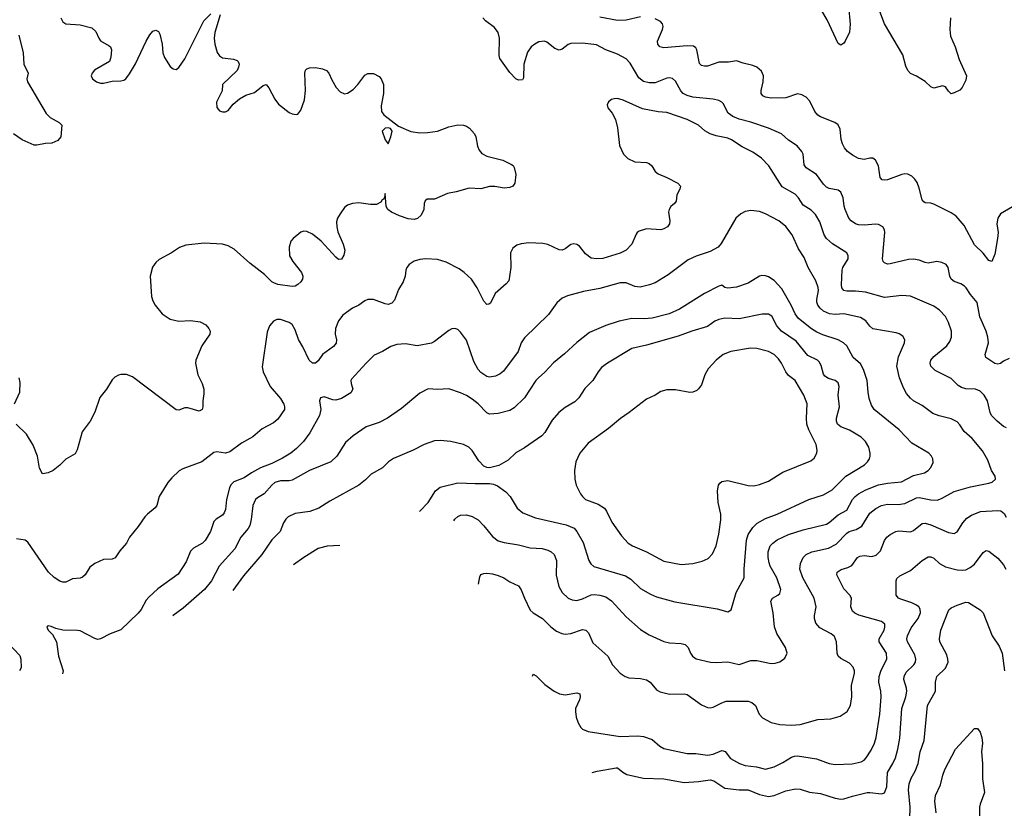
# Model space of a CAD drawing. Header units: inches. Extents: x 1308439 to 1441336, y 959892 to 1036309.
# Tile 104 of 167: x 1380793 to 1387576, y 983761 to 989198. Entities that reach past the tile are written whole.
import ezdxf

# ---------------------------------------------------------------- set-up
doc = ezdxf.new("R2010")
doc.units = ezdxf.units.IN
doc.header["$MEASUREMENT"] = 0
doc.layers.add('B3988', color=7, linetype='Continuous')

msp = doc.modelspace()

# ---------------------------------------------------------------- linework, layer by layer
at = {"layer": 'B3988', "color": 6}
for points, elevation in [([(1386501.4, 989290), (1386512.7, 989167.3), (1386510, 989112.3), (1386479.6, 989050), (1386470, 989036.2), (1386450, 989022.3), (1386430, 989032.7), (1386356.1, 989196.1), (1386318.5, 989258.5)], 2800), ([(1387203.8, 989210), (1387199.4, 989130), (1387203.9, 989083.9), (1387236.8, 989010), (1387263.8, 988923.8), (1387315.1, 988810), (1387310, 988779.7), (1387284.9, 988730), (1387270, 988712.8), (1387230, 988692.4), (1387210, 988687.3), (1387190, 988705.1), (1387170, 988733.7), (1387150, 988741), (1387090, 988726.6), (1387070, 988734), (1387030, 988771.3), (1386970, 988808.5), (1386930, 988827.4), (1386910, 988846.3), (1386897.3, 988877.3), (1386876.4, 988956.4), (1386750, 989170), (1386703.7, 989290)], 2800), ([(1382173.2, 989230), (1382137.4, 989110), (1382131.5, 989070), (1382136.2, 989030), (1382152.6, 988972.6), (1382168.5, 988948.5), (1382190, 988935.1), (1382265.3, 988925.3), (1382290, 988917.3), (1382297.8, 988910), (1382304, 988890), (1382301, 988870), (1382290, 988846.9), (1382191, 988750), (1382186.6, 988706.6), (1382148.7, 988628.7), (1382151.8, 988591.8), (1382170, 988569.3), (1382190, 988563.2), (1382210, 988563.5), (1382230, 988571.9), (1382263.9, 988616.1), (1382308.1, 988651.9), (1382350, 988676.4), (1382410, 988696.9), (1382470, 988744.5), (1382490, 988751), (1382508.7, 988728.7), (1382550, 988650.2), (1382576.4, 988616.4), (1382650, 988557.8), (1382670, 988547.7), (1382696.4, 988543.6), (1382710, 988547.2), (1382730, 988573.2), (1382753.8, 988646.2), (1382761.4, 988710), (1382756.4, 988830), (1382761.8, 988850), (1382770, 988858.2), (1382790, 988866.4), (1382830, 988867.3), (1382878.4, 988858.4), (1382907.3, 988847.3), (1382923.5, 988830), (1382943.1, 988783.1), (1382972.4, 988730), (1383000.5, 988700.5), (1383030, 988687.5), (1383050.2, 988690.2), (1383090, 988715.3), (1383122.7, 988750), (1383170, 988815.8), (1383190, 988827.6), (1383230, 988825.6), (1383270, 988805.8), (1383284, 988790), (1383297.9, 988750), (1383299.1, 988690), (1383283.3, 988603.3), (1383284.8, 988564.8), (1383301, 988541), (1383403.4, 988463.4), (1383487.9, 988427.9), (1383550, 988417.5), (1383601.1, 988418.9), (1383670, 988428.6), (1383750, 988459.7), (1383810, 988473.2), (1383850, 988470.8), (1383870, 988462.7), (1383892, 988450), (1383926.5, 988410), (1383935.3, 988390), (1383945.5, 988325.5), (1383957.6, 988297.6), (1383975.5, 988275.5), (1384010, 988255.8), (1384120.7, 988230), (1384180.3, 988200.3), (1384191.5, 988191.5), (1384198.3, 988178.3), (1384210.3, 988130), (1384202.8, 988070), (1384190, 988051.2), (1384170, 988041.1), (1384130, 988037.1), (1384066.7, 988046.7), (1384030, 988047.4), (1383970, 988032.3), (1383890, 988037.4), (1383800.3, 988010), (1383741, 987999), (1383650, 987960.8), (1383599.6, 987960.4), (1383585.1, 987950), (1383579.2, 987930), (1383576.9, 987890), (1383559.1, 987850), (1383533.5, 987826.5), (1383510, 987820.4), (1383470, 987825.9), (1383410, 987844.8), (1383353.8, 987870), (1383328.9, 987888.9), (1383318.1, 987910), (1383310, 987999), (1383305.6, 987974.4), (1383298.4, 987961.6), (1383290, 987956.9), (1383279.9, 987940.1), (1383250, 987922.7), (1383210, 987922.6), (1383130, 987934.5), (1383084.9, 987930), (1383050, 987918.3), (1383030, 987903.2), (1383000, 987860), (1382982.5, 987830), (1382976.2, 987803.8), (1382976.6, 987770), (1382984.8, 987735.2), (1383021.7, 987650), (1383031.8, 987610), (1383025.2, 987574.8), (1383010, 987547.8), (1382990, 987545.7), (1382970, 987560.5), (1382868.5, 987670), (1382810, 987718.2), (1382770, 987738.7), (1382750, 987740.4), (1382730, 987732.9), (1382677.2, 987690), (1382660.2, 987670), (1382649.4, 987630.6), (1382651.1, 987570), (1382673.5, 987530), (1382735, 987455), (1382742.7, 987430), (1382739.9, 987410), (1382728.5, 987390), (1382710, 987371.5), (1382690, 987359.9), (1382670, 987357.4), (1382570, 987373), (1382542.9, 987382.9), (1382530, 987390.6), (1382480.1, 987440.1), (1382378.8, 987518.8), (1382270, 987616.9), (1382230, 987639.6), (1382190, 987650.9), (1382063.4, 987656.6), (1381936.2, 987643.8), (1381892.7, 987627.3), (1381837.6, 987590), (1381754.6, 987545.4), (1381730, 987524.4), (1381708, 987492), (1381692.6, 987430), (1381700.5, 987290), (1381710, 987259.2), (1381726.2, 987230), (1381774.9, 987170), (1381830, 987133.6), (1381890, 987120.1), (1381970, 987125), (1382035.8, 987115.8), (1382074.3, 987094.3), (1382095, 987070), (1382104.8, 987050), (1382103.1, 987030), (1382046.7, 986950), (1382006, 986850), (1382003.1, 986830), (1382021.1, 986750), (1382048.8, 986690), (1382060.6, 986650), (1382061.2, 986618.8), (1382053.8, 986570), (1382055.4, 986530), (1382050.2, 986510), (1382030, 986499), (1381950, 986522.6), (1381930, 986521.9), (1381890, 986505.6), (1381870, 986507.6), (1381570, 986735.4), (1381528.3, 986751.7), (1381490, 986752.4), (1381472.5, 986747.5), (1381447.5, 986732.5), (1381430, 986714), (1381390.1, 986650), (1381346, 986594), (1381310, 986491.5), (1381278.8, 986430), (1381223.7, 986356.3), (1381188.1, 986231.9), (1381174.8, 986205.2), (1381110, 986167.6), (1381070, 986126), (1381023.8, 986090), (1380990, 986073.3), (1380950, 986067.1), (1380930, 986107.3), (1380916.2, 986190), (1380884.9, 986264.9), (1380840.6, 986340.6), (1380768.4, 986408.4)], 3000), ([(1381076.9, 989210), (1381090, 989183.5), (1381110, 989169.2), (1381210, 989161.5), (1381290, 989141), (1381316.6, 989116.6), (1381336.9, 989070), (1381350, 989051.6), (1381410, 989017.5), (1381418.2, 989010), (1381426.4, 988990), (1381421.1, 988938.9), (1381411.6, 988908.4), (1381309.3, 988850), (1381291.1, 988830), (1381286.2, 988810), (1381295, 988790), (1381321.3, 988770), (1381350, 988761), (1381370, 988760.3), (1381430, 988773.8), (1381490, 988775.2), (1381510, 988780.6), (1381523.4, 988790), (1381550, 988823.8), (1381590, 988892.3), (1381664.3, 989050), (1381690, 989093.6), (1381710, 989118.5), (1381730, 989126.4), (1381750, 989117.1), (1381758.6, 989098.6), (1381775.4, 989030), (1381779.1, 988970), (1381790, 988936.9), (1381830, 988876), (1381850, 988857.8), (1381870, 988854.3), (1381890, 988868.4), (1381930, 988928.7), (1382061.4, 989190), (1382110, 989239.1)], 3000), ([(1387610, 986861.3), (1387570, 986843.5), (1387550, 986827.7), (1387530, 986823.4), (1387510, 986827.8), (1387447.5, 986870), (1387443.5, 986890), (1387466, 986970), (1387462.6, 987010), (1387451, 987050), (1387407.2, 987150), (1387388.7, 987248.8), (1387342.3, 987302.3), (1387313.7, 987350), (1387301.8, 987361.8), (1387277.2, 987377.2), (1387230, 987393.9), (1387210, 987410), (1387199.3, 987430), (1387188.4, 987488.4), (1387175.3, 987510), (1387144.2, 987524.2), (1387110, 987529.7), (1387050, 987519.1), (1387030, 987522.9), (1386990, 987540.1), (1386950, 987546.9), (1386916.3, 987543.7), (1386790, 987514.4), (1386770, 987513.2), (1386750, 987520.8), (1386741.3, 987530), (1386736.7, 987550), (1386751.7, 987731.7), (1386749.2, 987750), (1386737.7, 987770), (1386710, 987784.9), (1386690, 987787.9), (1386610, 987780.5), (1386570, 987784.7), (1386550, 987791), (1386520.7, 987810), (1386503.9, 987830), (1386479.1, 987890), (1386472.3, 987912.3), (1386466.1, 987970), (1386450, 988007.8), (1386430, 988021.9), (1386370, 988033.5), (1386350, 988044.3), (1386330, 988064), (1386281.7, 988130), (1386210, 988176.6), (1386196.6, 988196.6), (1386190.2, 988270), (1386181.4, 988290), (1386148.1, 988328.1), (1386090, 988367.6), (1386041.4, 988410), (1385950.4, 988450.4), (1385830, 988491.2), (1385750, 988511.6), (1385704.7, 988530), (1385674, 988554), (1385639.8, 988619.8), (1385630.1, 988630.1), (1385610, 988640.2), (1385570.1, 988650.1), (1385430, 988663.9), (1385390, 988675.4), (1385363.9, 988690), (1385346.4, 988706.4), (1385310, 988773.3), (1385290, 988791.8), (1385270, 988796.9), (1385250, 988795.2), (1385170, 988761.9), (1385130, 988762.4), (1385090, 988770.8), (1385057.8, 988797.8), (1384997.8, 988897.8), (1384970, 988928.6), (1384910, 988960.8), (1384830, 988989.9), (1384765.3, 989025.3), (1384670, 989035.7), (1384590, 989034), (1384570, 989026.7), (1384530, 988994.5), (1384510, 988987.7), (1384478.8, 988998.8), (1384423.8, 989043.8), (1384409, 989049), (1384370, 989044.4), (1384340.6, 989030), (1384315.5, 989010), (1384290, 988973.6), (1384266.4, 988890), (1384262.8, 988797.2), (1384256, 988784), (1384230, 988780.8), (1384210, 988789.5), (1384170, 988833), (1384100.8, 988930), (1384096.5, 988950), (1384099.2, 989070), (1384089, 989110), (1384064.4, 989144.4), (1384002, 989190), (1383983.7, 989210)], 3000), ([(1385070, 989217), (1384970, 989194.6), (1384910, 989191), (1384790, 989216)], 2900), ([(1387632.5, 987907.5), (1387550, 987859.9), (1387530.5, 987830), (1387524.2, 987790), (1387532.7, 987730), (1387529.7, 987690), (1387510, 987580.5), (1387490, 987530.8), (1387470, 987537.1), (1387430, 987589), (1387370, 987645.9), (1387298.1, 987778.1), (1387243.6, 987843.6), (1387210, 987865.3), (1387090, 987926.6), (1387070, 987933.2), (1387030, 987936.2), (1387022.1, 987942.1), (1387010, 987956.8), (1386990, 988035.7), (1386974.8, 988074.8), (1386959, 988099), (1386938.9, 988118.9), (1386910, 988133), (1386890, 988134.8), (1386870, 988131.6), (1386770, 988094.5), (1386750, 988090.9), (1386734.5, 988094.5), (1386721.4, 988110), (1386708.5, 988190), (1386689.2, 988230), (1386670, 988243), (1386650, 988244), (1386610, 988234.7), (1386570, 988241.9), (1386530, 988262.8), (1386495.3, 988290), (1386474, 988314), (1386460.8, 988340.8), (1386452.1, 988372.1), (1386444.1, 988444.1), (1386432.1, 988472.1), (1386408.9, 988490), (1386309, 988529), (1386290, 988540.4), (1386270, 988565.4), (1386235.9, 988635.9), (1386210, 988664.1), (1386180, 988680), (1386150, 988686.1), (1386070, 988658.3), (1385970, 988656.3), (1385930, 988663.2), (1385911.7, 988671.7), (1385900.8, 988690), (1385900.9, 988710), (1385914.6, 988770), (1385916.8, 988810), (1385902.6, 988842.6), (1385870, 988870.3), (1385842.1, 988882.1), (1385776.9, 988896.9), (1385730, 988913.1), (1385675.4, 988904.6), (1385610, 988905.8), (1385530, 988877), (1385510, 988876.2), (1385490, 988882.3), (1385476.7, 988896.7), (1385458.3, 988990), (1385450, 989003.4), (1385434, 989014), (1385390, 989018.2), (1385230, 989004.4), (1385202.2, 989010), (1385187.8, 989027.8), (1385187.5, 989050), (1385221.8, 989130), (1385226.3, 989150), (1385219.9, 989170), (1385206.2, 989186.2), (1385170, 989204.6)], 2900), ([(1380786.1, 989090), (1380817.6, 988970), (1380820.9, 988890), (1380850.1, 988830), (1380842.6, 988790), (1380845.7, 988770), (1380974.9, 988550), (1381002.3, 988522.3), (1381065.5, 988490), (1381083, 988470), (1381076, 988390), (1381054.7, 988365.3), (1381014.2, 988345.8), (1380970, 988344.2), (1380911.9, 988331.9), (1380891.8, 988331.8), (1380810, 988369.8), (1380751.2, 988411.2)], 2900), ([(1387590, 986383.9), (1387570, 986393.2), (1387526.4, 986430), (1387488.1, 986470), (1387477.9, 986490), (1387459.6, 986570), (1387435.8, 986610), (1387410, 986636.7), (1387376.8, 986650), (1387310, 986652), (1387281.2, 986661.2), (1387256.9, 986676.9), (1387210, 986723.2), (1387099.8, 986779.8), (1387068.5, 986808.5), (1387064.4, 986830), (1387070.2, 986850), (1387090, 986875.1), (1387180.5, 986950), (1387199.8, 986980.2), (1387211, 987010), (1387211.9, 987050), (1387191.2, 987110), (1387170, 987151.8), (1387130, 987195.7), (1387090, 987222.3), (1386930, 987291.5), (1386870, 987297.5), (1386750, 987282.5), (1386620.1, 987320.1), (1386550, 987327.3), (1386490, 987325.9), (1386470, 987331.3), (1386456.9, 987350), (1386454.2, 987370), (1386459.1, 987470), (1386464, 987490), (1386499.2, 987550), (1386500.4, 987570), (1386491, 987590), (1386392.3, 987652.3), (1386350, 987690), (1386334.3, 987714.3), (1386305.3, 987805.3), (1386273.8, 987853.8), (1386244.3, 987884.3), (1386190, 987920.2), (1386157, 987970), (1386133.9, 987993.9), (1386046.4, 988046.4), (1385953.1, 988190), (1385903.1, 988243.1), (1385843.7, 988283.7), (1385770, 988321.9), (1385696.3, 988370), (1385670, 988381.1), (1385590, 988396.4), (1385550, 988410.8), (1385512.6, 988432.6), (1385469.9, 988470), (1385390, 988510), (1385250, 988558.3), (1385190, 988562.9), (1385082.3, 988582.3), (1384950, 988643.5), (1384910, 988653.9), (1384887.2, 988652.8), (1384870, 988647), (1384848.9, 988631.1), (1384839.1, 988610), (1384845.2, 988590), (1384874.1, 988554.1), (1384897.5, 988510), (1384911.6, 988451.6), (1384925.3, 988330), (1384952.1, 988270), (1384981.5, 988241.5), (1385030, 988217), (1385110, 988212.4), (1385130, 988205.3), (1385147.2, 988190), (1385170.4, 988150.4), (1385190, 988134.3), (1385250.6, 988110.6), (1385326.4, 988070), (1385343.8, 988050), (1385340.5, 988030), (1385319.8, 987990), (1385314.3, 987945.7), (1385303.8, 987930), (1385278.8, 987910), (1385265.9, 987890), (1385262.7, 987870), (1385271.8, 987810), (1385269.1, 987790), (1385255.3, 987770), (1385230, 987755.2), (1385210, 987749.4), (1385110, 987754.9), (1385060.1, 987739.9), (1385045.8, 987730), (1385040, 987720), (1385010.1, 987650), (1384971.4, 987610), (1384930, 987587.8), (1384810, 987551.4), (1384768.3, 987548.3), (1384730, 987554.2), (1384690, 987584.3), (1384650, 987637), (1384630, 987648.3), (1384610, 987651.7), (1384590, 987648.9), (1384550, 987618.3), (1384530, 987609.9), (1384510, 987611.5), (1384430, 987649.1), (1384395.8, 987655.8), (1384300.4, 987659.6), (1384247.6, 987652.4), (1384217.5, 987642.5), (1384190, 987622.9), (1384174.6, 987590), (1384176.8, 987490), (1384161.6, 987398.4), (1384143.6, 987376.4), (1384068.8, 987311.2), (1384035.3, 987244.7), (1384023.9, 987236.1), (1384010, 987234.4), (1383990, 987257.4), (1383945.3, 987350), (1383904.4, 987410), (1383855.5, 987455.5), (1383820.4, 987480.4), (1383730, 987526.7), (1383670, 987544.5), (1383590, 987548.2), (1383550, 987543.9), (1383510, 987532.6), (1383475, 987510), (1383459.6, 987490), (1383452.2, 987470), (1383447.7, 987430), (1383434.5, 987390), (1383401.9, 987338.1), (1383374.7, 987265.3), (1383356.8, 987243.2), (1383330, 987235), (1383310, 987238.7), (1383230, 987270), (1383190.1, 987269.9), (1383170, 987260.7), (1383130, 987230.3), (1383084.6, 987210), (1383019.1, 987160.9), (1382990, 987122), (1382967.7, 987070), (1382966.4, 987030), (1382976.1, 986990), (1382972.7, 986967.3), (1382955.3, 986944.7), (1382878.7, 986890), (1382850, 986847.2), (1382830, 986829.3), (1382810, 986829.9), (1382786.1, 986850), (1382743.4, 986943.4), (1382713.1, 986993.1), (1382690, 987060.4), (1382670, 987095.4), (1382650, 987110.9), (1382590, 987130.7), (1382563.8, 987130), (1382540.2, 987119.8), (1382513.4, 987086.6), (1382497.1, 987042.9), (1382464.1, 986804.1), (1382469.6, 986770), (1382517.8, 986670), (1382590, 986587.1), (1382613.3, 986546.7), (1382617.9, 986530), (1382616.2, 986510), (1382570, 986444.6), (1382540.2, 986419.8), (1382463.2, 986376.8), (1382398.6, 986321.4), (1382320.7, 986279.3), (1382241.2, 986218.8), (1382210, 986209.2), (1382150, 986218.8), (1382130, 986213.2), (1382048.5, 986150), (1381917.5, 986102.5), (1381891.1, 986088.9), (1381839.8, 986040.2), (1381812.6, 986007.4), (1381754.6, 985910), (1381736.6, 985850), (1381726.8, 985833.2), (1381673.6, 985790), (1381655.8, 985770), (1381610, 985705.2), (1381548.3, 985631.7), (1381529.5, 985590), (1381483, 985537), (1381450, 985487.9), (1381430, 985478), (1381370, 985477.5), (1381310.1, 985449.9), (1381276.6, 985423.4), (1381243.4, 985370), (1381226, 985354), (1381210, 985348.7), (1381155.6, 985344.4), (1381110, 985319.3), (1381090, 985319.9), (1381070, 985327.5), (1381030, 985353.5), (1380991.8, 985390), (1380850, 985595.3), (1380829.5, 985609.5), (1380770, 985618.3)], 3100), ([(1383954.5, 985305.6), (1383962.8, 985357.2), (1383970, 985372.9), (1383990, 985381), (1384010, 985381.3), (1384050, 985378.6), (1384090, 985367.5), (1384127.9, 985350), (1384170, 985322.2), (1384230, 985295.1), (1384247.4, 985267.4), (1384269.5, 985210), (1384310, 985128.4), (1384329.3, 985109.3), (1384393.9, 985070), (1384451.9, 985011.9), (1384490, 984983.5), (1384526.7, 984966.7), (1384550, 984962.2), (1384590, 984967.3), (1384670, 984993.5), (1384692.5, 984990), (1384711.9, 984970), (1384741.4, 984901.4), (1384845.5, 984810), (1384876.7, 984750), (1384930, 984692.3), (1384964.1, 984670), (1384990, 984660.3), (1385070, 984655.6), (1385110, 984647), (1385136.6, 984630), (1385179.3, 984579.3), (1385204.3, 984564.3), (1385269.2, 984549.2), (1385369.8, 984549.8), (1385390, 984545.7), (1385490, 984474.6), (1385530, 984457.5), (1385550, 984455), (1385570, 984458.2), (1385630.5, 984489.5), (1385660.5, 984499.5), (1385810, 984500.2), (1385835.2, 984490), (1385860.7, 984470), (1385886.5, 984410), (1385910, 984384.6), (1385970, 984352.3), (1386030, 984339.5), (1386110, 984335.5), (1386170, 984338.2), (1386290, 984373.3), (1386380.9, 984379.1), (1386444.1, 984395.9), (1386493.4, 984430), (1386516.8, 984470), (1386526.1, 984530), (1386523.5, 984610), (1386544.1, 984690), (1386544.1, 984710), (1386534.5, 984734.5), (1386510, 984762.7), (1386450, 984793.5), (1386430.7, 984810.7), (1386423.5, 984830), (1386419.8, 984910), (1386406.5, 984946.5), (1386383.7, 984963.7), (1386305.4, 985005.4), (1386277.3, 985037.3), (1386267.6, 985070), (1386267.2, 985090), (1386280.2, 985150), (1386266.6, 985210), (1386188, 985350), (1386167.5, 985410), (1386170.5, 985450), (1386190.2, 985490), (1386210.7, 985510), (1386250, 985528.9), (1386364.3, 985555.7), (1386418.2, 985581.8), (1386490, 985657.7), (1386507.1, 985670), (1386556.1, 985683.9), (1386593.7, 985706.3), (1386650, 985796.4), (1386690, 985829), (1386730, 985848.1), (1386770, 985857.3), (1386843.9, 985856.1), (1386890, 985862.5), (1386970, 985902.1), (1386990, 985903.8), (1387070, 985887.6), (1387113.6, 985886.4), (1387143.7, 985896.3), (1387230, 985945.9), (1387342.6, 985977.4), (1387470, 986001.8), (1387491.8, 986010), (1387515.2, 986030), (1387513.2, 986050), (1387486.2, 986090), (1387462.3, 986162.3), (1387425.2, 986225.2), (1387355, 986310), (1387299.2, 986359.2), (1387270, 986406), (1387250, 986426.2), (1387210, 986447), (1387127.2, 986467.2), (1387083.3, 986483.3), (1387010, 986538.7), (1386950, 986571.3), (1386928.3, 986588.3), (1386901.5, 986621.5), (1386880.4, 986660.4), (1386853.2, 986730), (1386835.3, 986810), (1386847, 986873), (1386888.8, 986970), (1386890.9, 986990.9), (1386876.7, 987016.7), (1386852.4, 987032.4), (1386830, 987039), (1386670, 987065.9), (1386650, 987084.6), (1386622.6, 987122.6), (1386584.8, 987144.8), (1386470, 987169.8), (1386410, 987166.2), (1386370.4, 987170.4), (1386330, 987187.8), (1386306, 987210), (1386291.6, 987230), (1386284.9, 987250), (1386284, 987270), (1386295.3, 987330), (1386292.3, 987352.3), (1386276.8, 987396.8), (1386223.7, 987490), (1386197.9, 987557.9), (1386157.2, 987617.2), (1386114.6, 987714.6), (1386070, 987772.2), (1386022.8, 987810), (1385930, 987859.9), (1385890, 987875.7), (1385830, 987881.8), (1385790, 987874.9), (1385760.2, 987859.8), (1385726.9, 987830), (1385625.3, 987654.7), (1385604.3, 987630), (1385550, 987599.5), (1385453.4, 987566.6), (1385398, 987542), (1385260.8, 987439.2), (1385170, 987383.5), (1385131, 987369), (1385066.5, 987353.5), (1385030, 987359.5), (1384970, 987383.5), (1384930, 987382.8), (1384790, 987344.1), (1384675.6, 987324.4), (1384567, 987293), (1384530, 987277.9), (1384493.4, 987246.6), (1384435.5, 987164.5), (1384270, 987004.2), (1384247.4, 986970), (1384226.9, 986910), (1384125.1, 986774.9), (1384103.7, 986756.3), (1384070, 986741.2), (1384030, 986733.6), (1384010, 986738.2), (1383970, 986765.1), (1383950, 986785.5), (1383921.4, 986841.4), (1383870, 986987.6), (1383830, 987043.7), (1383810, 987061.9), (1383790, 987068.3), (1383770, 987065.9), (1383750, 987055.3), (1383650, 986978.4), (1383630, 986968.1), (1383530, 986949.3), (1383450, 986962.3), (1383390, 986957.6), (1383350, 986944.5), (1383291.1, 986910), (1383235.4, 986884.6), (1383179, 986830), (1383079.5, 986720.5), (1383073.2, 986710), (1383075.5, 986690), (1383088.4, 986650), (1383074.9, 986625.1), (1383010, 986586.1), (1382970, 986574.6), (1382950, 986576.7), (1382890, 986598.5), (1382865.1, 986590), (1382859.1, 986570), (1382866.5, 986510), (1382858.2, 986470), (1382791.2, 986348.8), (1382748.3, 986290), (1382699.3, 986240.7), (1382659.9, 986210), (1382604.1, 986175.9), (1382530, 986138.7), (1382450.9, 986109.1), (1382390, 986074.9), (1382340.2, 986039.8), (1382268.6, 986011.4), (1382247.8, 985992.2), (1382237.6, 985970), (1382217.1, 985890), (1382210, 985822), (1382202.3, 985797.7), (1382190, 985781.2), (1382146, 985754), (1382130, 985737.6), (1382107.2, 985670), (1382070, 985606.7), (1382051.8, 985588.2), (1381990, 985554.4), (1381970, 985533.1), (1381940.4, 985459.6), (1381884.9, 985375.1), (1381744.6, 985275.4), (1381682.3, 985217.7), (1381664, 985196), (1381630, 985132.9), (1381610, 985107), (1381490, 984990.8), (1381416, 984964), (1381350, 984929.9), (1381330, 984926.3), (1381310, 984931.1), (1381210, 984984), (1381190, 984988), (1381090.4, 984990.4), (1381040.9, 985000.9), (1381010, 985015.5), (1380990, 985019.8), (1380983.5, 985016.5), (1380980.2, 985010), (1380989.5, 984990), (1381019.7, 984959.7), (1381046.6, 984910), (1381060.8, 984810), (1381091.3, 984710), (1381087.4, 984688.3)], 3200), ([(1383783.8, 985742.2), (1383790, 985753.6), (1383810, 985772.7), (1383830, 985782.7), (1383870, 985785.2), (1383910, 985773.8), (1383950, 985749.2), (1383990, 985709.7), (1384050, 985634.3), (1384090, 985605.1), (1384130, 985593.2), (1384230, 985577.6), (1384310, 985558.1), (1384393.1, 985553.1), (1384430, 985542.1), (1384453.2, 985530), (1384473.8, 985510), (1384489.8, 985470), (1384488, 985368), (1384506.4, 985290), (1384529.2, 985249.2), (1384571.1, 985211.1), (1384598.6, 985198.6), (1384630, 985195.1), (1384670, 985205.2), (1384730, 985232.3), (1384750, 985235), (1384790, 985231.5), (1384830, 985219.5), (1384870, 985191.8), (1384970, 985081), (1385070, 984993.5), (1385130, 984957.5), (1385230.7, 984910.7), (1385270, 984901.1), (1385350, 984896.5), (1385377.3, 984890), (1385398.2, 984870), (1385414.1, 984830), (1385427.4, 984810), (1385452.7, 984792.7), (1385550.5, 984769.5), (1385590, 984766.6), (1385672, 984772), (1385750, 984753.2), (1385830, 984780.9), (1385870, 984780.3), (1385970, 984760.1), (1385997.9, 984762.1), (1386029, 984771), (1386063, 984797), (1386079.9, 984830), (1386067.7, 984870), (1386007.4, 984967.4), (1385993.3, 985013.3), (1385984, 985110), (1385967.4, 985190), (1385978.5, 985210), (1386016.4, 985230), (1386030, 985242), (1386035.8, 985270), (1386009.4, 985350), (1385962.9, 985430), (1385954.8, 985454.8), (1385948.4, 985490), (1385948.1, 985530), (1385962.1, 985570), (1385980.2, 985590), (1386010, 985611.4), (1386090, 985649.2), (1386190, 985681.1), (1386350, 985719.6), (1386370, 985731.9), (1386430, 985785.6), (1386490, 985816.6), (1386530, 985889.1), (1386547.8, 985910), (1386571.1, 985930), (1386622.1, 985957.9), (1386710, 985990.8), (1386770, 986002.6), (1386868.1, 986011.9), (1386950, 986054.7), (1387026, 986074), (1387050.8, 986090), (1387069.5, 986110), (1387084.4, 986144.4), (1387083.1, 986170), (1387073.8, 986190), (1387055.2, 986210), (1386939.1, 986279.1), (1386851.3, 986370), (1386678.4, 986510), (1386660, 986540), (1386645.7, 986585.7), (1386637.4, 986630), (1386631, 986710), (1386606.1, 986786.1), (1386584.4, 986824.4), (1386535, 986870), (1386489.7, 986950), (1386468.7, 986970), (1386431.4, 986990), (1386324.5, 987024.5), (1386283.8, 987043.8), (1386247.2, 987067.2), (1386158.5, 987138.5), (1386133.8, 987170), (1386108.2, 987230), (1386042.6, 987342.6), (1385990, 987399.5), (1385950, 987425), (1385930, 987432.3), (1385906.1, 987433.9), (1385889.5, 987430.5), (1385810, 987381.8), (1385730, 987353.1), (1385670, 987346.1), (1385650.5, 987350.5), (1385630, 987367.4), (1385610, 987361.6), (1385510, 987310.3), (1385337.4, 987202.6), (1385266, 987170), (1385150, 987139.5), (1385094.6, 987134.6), (1385010, 987137.9), (1384921.5, 987118.5), (1384830, 987090.5), (1384718.3, 987041.7), (1384630, 986972.8), (1384546.4, 986893.6), (1384470, 986831.2), (1384410, 986767.6), (1384365.7, 986730), (1384348, 986710), (1384270, 986589.9), (1384198.1, 986521.9), (1384170, 986504.5), (1384090, 986482.9), (1384030, 986478), (1384010, 986488.4), (1383950.9, 986550), (1383910, 986582.6), (1383870, 986607.2), (1383830, 986624.9), (1383750, 986653.5), (1383670, 986648.3), (1383607.4, 986652.6), (1383550, 986622.2), (1383423.1, 986516.9), (1383327.4, 986450), (1383270, 986420.5), (1383178.7, 986390), (1383089.2, 986330), (1383036.2, 986283.8), (1382977.7, 986190), (1382935.4, 986150), (1382790, 986090.7), (1382670, 986023.5), (1382650, 986018.8), (1382590, 986018.9), (1382550, 986006.3), (1382529, 985990), (1382476.3, 985930), (1382430, 985902.6), (1382416.6, 985890), (1382398.2, 985850), (1382387.2, 985752.8), (1382377.9, 985710), (1382367.6, 985690), (1382316, 985630), (1382275.1, 985550), (1382167.9, 985430), (1382113.7, 985330), (1382065.7, 985270), (1381919.3, 985140.7), (1381849.6, 985090.4), (1381848.8, 985088.5)], 3300), ([(1383548.2, 985806.4), (1383550, 985810), (1383606.1, 985870), (1383656.8, 985950), (1383690, 985974.9), (1383810, 986004.3), (1383930, 985999.4), (1384030, 986001.1), (1384056.5, 985996.5), (1384084.2, 985984.2), (1384142.4, 985942.4), (1384170.6, 985910.6), (1384220.4, 985830), (1384259.4, 985799.4), (1384345, 985765), (1384556.3, 985716.3), (1384612.5, 985692.5), (1384631.7, 985670), (1384674, 985594), (1384712.9, 985470), (1384726.8, 985446.8), (1384748.7, 985428.7), (1384965.1, 985365.1), (1385001.8, 985341.8), (1385070, 985276.6), (1385137.7, 985237.7), (1385179.6, 985219.6), (1385305.2, 985185.2), (1385596.7, 985136.7), (1385670, 985115.1), (1385693.4, 985130), (1385727.6, 985250), (1385783.5, 985350), (1385783.1, 985410), (1385799.4, 985610), (1385812.2, 985650), (1385843.3, 985696.7), (1385873.3, 985726.7), (1385930, 985759), (1386010, 985789.4), (1386230, 985890.3), (1386330, 985923.3), (1386390, 985955.9), (1386484, 986050), (1386611.9, 986130), (1386634.1, 986150), (1386646, 986170), (1386651.4, 986190), (1386652.3, 986210), (1386642.7, 986250), (1386619.8, 986290), (1386590, 986319.9), (1386510, 986368.5), (1386450, 986392.2), (1386426.3, 986410), (1386418.9, 986430), (1386420.7, 986450), (1386440.9, 986530), (1386431.6, 986610), (1386437.9, 986670), (1386430, 986695.4), (1386410.4, 986710), (1386364.2, 986724.2), (1386340, 986740), (1386330, 986753.9), (1386313.9, 986813.9), (1386300, 986840), (1386288.3, 986850), (1386222.3, 986882.3), (1386140.6, 986980.6), (1386040.2, 987050), (1386008.2, 987088.2), (1385973, 987153), (1385950, 987167.5), (1385907.9, 987167.9), (1385750, 987136), (1385650, 987139.4), (1385610, 987131.9), (1385581.2, 987118.8), (1385530, 987083.2), (1385422, 987050), (1385330, 987015.4), (1385110, 986953.6), (1385010, 986931.3), (1384841.5, 986830), (1384801, 986799), (1384777.2, 986770), (1384741.6, 986710), (1384684.8, 986655.2), (1384643.7, 986590), (1384616.3, 986563.7), (1384550, 986523.3), (1384507.1, 986490), (1384462, 986438), (1384410, 986352.1), (1384390, 986329.9), (1384270, 986246.2), (1384210, 986212.5), (1384157.5, 986162.5), (1384094.6, 986125.4), (1384030, 986109.4), (1384010, 986111), (1383990, 986119.6), (1383955.9, 986155.9), (1383910, 986228.8), (1383887.2, 986250), (1383850, 986270.3), (1383763.7, 986290), (1383690, 986296.9), (1383650, 986294.3), (1383579.7, 986270), (1383504.3, 986230), (1383366.9, 986173.1), (1383334, 986150), (1383292.3, 986107.7), (1383214.1, 986065.9), (1383175.2, 986024.8), (1383130, 985988.3), (1382930, 985878.9), (1382853.7, 985830), (1382791.6, 985808.4), (1382690, 985793.4), (1382641.9, 985770), (1382625.6, 985754.4), (1382610.7, 985730), (1382586.9, 985670), (1382530, 985612.5), (1382460.7, 985510), (1382335.1, 985364.9), (1382261.6, 985262.9)], 3400), ([(1380757.6, 986550), (1380793, 986630), (1380796.2, 986696.2), (1380789.5, 986729.5)], 3000), ([(1384325.1, 984673), (1384330, 984686.7), (1384350, 984675.8), (1384410, 984613.9), (1384474.7, 984570), (1384511.8, 984551.8), (1384550, 984544.7), (1384630, 984557.6), (1384650.4, 984550.4), (1384654.1, 984530), (1384648.6, 984510), (1384622.4, 984450), (1384620.5, 984430), (1384626.5, 984390), (1384640.5, 984350), (1384659.4, 984319.4), (1384670, 984308), (1384710, 984290.3), (1384930, 984255.7), (1385050, 984261.2), (1385090, 984256.9), (1385150, 984235.7), (1385201.6, 984190), (1385230, 984174.6), (1385390, 984139.9), (1385450, 984139.4), (1385530, 984128.9), (1385570, 984135.5), (1385630, 984159.3), (1385638.3, 984158.3), (1385652.7, 984152.7), (1385690, 984104.1), (1385750.3, 984070.3), (1385790, 984057.7), (1385868, 984048), (1385930, 984032.1), (1385990, 984048.5), (1386050, 984077.9), (1386110, 984115.1), (1386130, 984121.5), (1386150, 984122.7), (1386282.7, 984102.7), (1386370, 984069.7), (1386410, 984062.9), (1386527.8, 984067.8), (1386590, 984082), (1386610, 984094), (1386624.5, 984110), (1386657.7, 984162.3), (1386681.7, 984210), (1386693.1, 984250), (1386717.8, 984410), (1386726.7, 984530), (1386725.4, 984570), (1386711.8, 984630), (1386714, 984670), (1386727, 984713), (1386766.4, 984790), (1386763.1, 984830), (1386712.4, 984910), (1386712.6, 984930), (1386747.3, 984990), (1386753.5, 985010), (1386752.1, 985030), (1386729.9, 985050), (1386573.9, 985093.9), (1386546.2, 985106.2), (1386530, 985119.8), (1386517.4, 985150), (1386522.4, 985210), (1386511.1, 985230), (1386470, 985274.6), (1386422.6, 985370), (1386425.2, 985390), (1386451.7, 985408.3), (1386498.5, 985421.5), (1386524.9, 985435.1), (1386564.9, 985490), (1386580, 985500), (1386610, 985504.1), (1386662.2, 985497.8), (1386692.8, 985507.2), (1386722.5, 985537.5), (1386750, 985607.8), (1386765.4, 985630), (1386790, 985649.8), (1386829.3, 985670.7), (1386850, 985675.2), (1386930, 985667.7), (1386950, 985675.7), (1387010, 985723.8), (1387030, 985727.4), (1387070, 985716.7), (1387190, 985662.2), (1387230, 985655.1), (1387250, 985668), (1387290, 985730.4), (1387317.6, 985762.4), (1387350, 985781.7), (1387412.3, 985807.7), (1387530, 985814.6), (1387551.1, 985811.1), (1387574.7, 985794.7), (1387588.9, 985768.9)], 3100), ([(1382998.6, 985574.2), (1382910, 985569.4), (1382850, 985551.4), (1382750, 985491.3), (1382678.5, 985439)], 3500), ([(1384736.8, 984008.5), (1384770, 984017.5), (1384900.8, 984040.8), (1384910, 984039.5), (1384947.8, 984010), (1384975.2, 983995.2), (1385090, 983970.4), (1385230, 983964.4), (1385370, 983940.4), (1385470, 983947.2), (1385550, 983958.2), (1385575.7, 983950), (1385650, 983899.3), (1385750, 983889.7), (1385810, 983889.4), (1385890, 983855.9), (1385950, 983843.7), (1385990, 983849.9), (1386070, 983883.1), (1386136.4, 983896.4), (1386170, 983893.2), (1386233.2, 983873.2), (1386310, 983862.5), (1386410, 983831.7), (1386450, 983825.4), (1386470, 983827.2), (1386530, 983846.2), (1386630, 983869.6), (1386650, 983871), (1386730, 983860.7), (1386750, 983868.4), (1386765.7, 983910), (1386771.9, 984008.1), (1386808.6, 984071.4), (1386825.1, 984110), (1386842.1, 984170), (1386855.5, 984244.5), (1386870.2, 984450), (1386897.9, 984530), (1386903.5, 984570), (1386901.6, 984590), (1386883.4, 984650), (1386884.6, 984670), (1386900.5, 984699.5), (1386952.2, 984750), (1386962.7, 984770), (1386965, 984790), (1386958.6, 984818.6), (1386907.8, 984910), (1386904.7, 984930), (1386907.9, 984950), (1386934.1, 985005.9), (1386982.9, 985070), (1386998.6, 985110), (1386994.8, 985134.8), (1386985.7, 985150), (1386970, 985162.9), (1386938.6, 985178.6), (1386862.4, 985202.4), (1386847.7, 985210), (1386831.1, 985230), (1386830.8, 985330), (1386835.2, 985344.8), (1386856.4, 985363.6), (1386930, 985401.8), (1387010, 985470.8), (1387050, 985494.4), (1387070, 985495.8), (1387090, 985486.5), (1387129.4, 985449.4), (1387170, 985425.3), (1387250, 985404.7), (1387290, 985402), (1387310, 985406), (1387339.3, 985420.7), (1387370, 985445.3), (1387430, 985525.6), (1387450, 985538.2), (1387470, 985533.3), (1387530, 985486.1), (1387570, 985439.1), (1387586, 985410)], 3000), ([(1386924, 983690), (1386928.1, 983770), (1386915.8, 983890), (1386919.7, 983930), (1386933.3, 983970), (1386961.7, 984018.3), (1386982.3, 984070), (1386996, 984150), (1387022.6, 984230), (1387047.3, 984470), (1387101.3, 984570), (1387101.6, 984630), (1387111, 984669), (1387170, 984726.9), (1387187.7, 984770), (1387187.6, 984790), (1387179.2, 984819.2), (1387130.6, 984910), (1387129.2, 984930), (1387138.8, 984990), (1387193.9, 985130), (1387210, 985143.1), (1387250, 985162.1), (1387310, 985182.2), (1387330, 985180.2), (1387410, 985130.7), (1387430, 985110.1), (1387491.3, 984951.3), (1387539, 984879), (1387559.7, 984830), (1387575.9, 984710)], 2900), ([(1380630, 984985.7), (1380793.8, 984813.8), (1380801.3, 984790), (1380802.2, 984730), (1380790.9, 984709.1)], 3100), ([(1387105.1, 983730), (1387097.7, 983810), (1387101.1, 983850), (1387136.3, 983923.7), (1387151.2, 983990), (1387166.4, 984030), (1387239.3, 984170), (1387370, 984311.4), (1387390, 984312.6), (1387410, 984287.2), (1387420.6, 984250), (1387424.4, 984210), (1387418.6, 984150), (1387425.7, 984070), (1387425.4, 983965.4), (1387439.9, 983870), (1387409, 983791), (1387405.3, 983770), (1387406.8, 983550)], 2800)]:
    msp.add_lwpolyline(points, dxfattribs=dict(at, elevation=elevation))
for points, elevation in [([(1383330, 988452.7), (1383310, 988449.4), (1383290.5, 988429.5), (1383310, 988368.9), (1383330, 988343), (1383349.7, 988390), (1383358, 988430), (1383346.8, 988446.8)], 3000), ([(1385827.3, 986932.7), (1385691.4, 986910), (1385638.9, 986890), (1385590, 986851.8), (1385535.5, 986790), (1385513.3, 986750), (1385490, 986681.8), (1385470, 986652.2), (1385457.4, 986642.6), (1385430, 986630.5), (1385410, 986628.3), (1385310, 986646.1), (1385250, 986646.7), (1385210, 986633.6), (1385170, 986609), (1385110, 986582.8), (1384991.4, 986490), (1384930.6, 986449.4), (1384850, 986379.3), (1384710, 986279.7), (1384651.7, 986210), (1384623, 986150), (1384614.3, 986090), (1384616.9, 986030), (1384626.9, 985990), (1384655.8, 985930), (1384669.3, 985910), (1384691.2, 985891.2), (1384777.8, 985857.8), (1384820.6, 985830), (1384834.9, 985810), (1384873, 985733), (1384939.5, 985639.5), (1384983.4, 985590), (1385013.3, 985570), (1385110.3, 985530.3), (1385230, 985465.9), (1385350, 985442.8), (1385430, 985448.4), (1385494.5, 985465.5), (1385535.7, 985484.3), (1385564.6, 985515.4), (1385589.7, 985570), (1385608.1, 985651.9), (1385622.9, 985750), (1385622.5, 985790), (1385604.7, 985870), (1385598.9, 985950), (1385605.7, 985990), (1385616.5, 986003.5), (1385630, 986013.5), (1385670, 986021.8), (1385810, 985986.9), (1385850, 985985.5), (1385890, 985992.5), (1385950, 986016.1), (1386050, 986079.5), (1386243.2, 986156.8), (1386265.1, 986174.9), (1386283.5, 986210), (1386287.2, 986230), (1386280.3, 986270), (1386229.4, 986369.4), (1386216.2, 986410), (1386211.9, 986450), (1386216.5, 986550), (1386195.2, 986610), (1386135.2, 986710), (1386090, 986745.6), (1386069.4, 986769.4), (1386040.1, 986830), (1386019.9, 986859.9), (1385990, 986889.1), (1385950, 986909.6), (1385870.8, 986930.8)], 3500)]:
    msp.add_lwpolyline(points, close=True, dxfattribs=dict(at, elevation=elevation))

doc.saveas('drawing.dxf')
